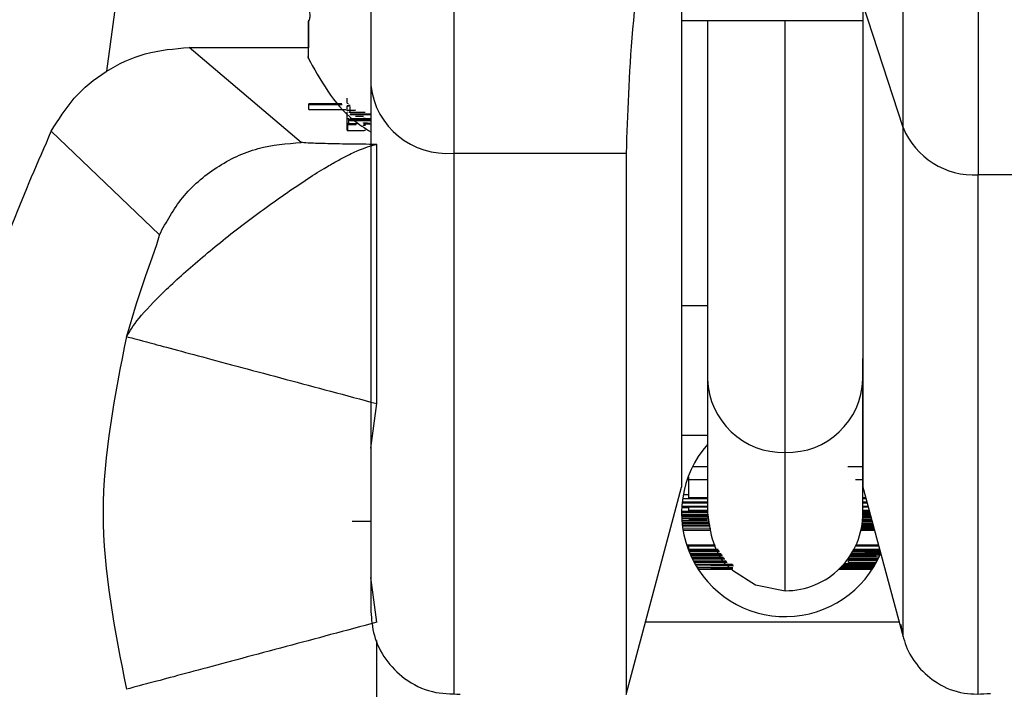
# Model space of a CAD drawing. Header units: inches. Extents: x 170 to 312, y 215 to 248.
# Tile 239 of 256: x 276.0682 to 276.1032, y 224.0329 to 224.0567. Entities that reach past the tile are written whole.
import ezdxf
from ezdxf import colors
from ezdxf.entities.mleader import LeaderData, LeaderLine
from ezdxf.math import Vec2, Vec3

# ---------------------------------------------------------------- set-up
doc = ezdxf.new("R2010")
doc.units = ezdxf.units.IN
doc.header["$LTSCALE"] = 0.25
doc.header["$MEASUREMENT"] = 0
doc.layers.add('ANNOTATIONS', color=1, linetype='Continuous')
doc.layers.add('MOTOR LH', color=7, linetype='Continuous')
doc.styles.add('ARIAL', font='arial.ttf', dxfattribs={"height": 0.09375})

msp = doc.modelspace()

# ---------------------------------------------------------------- linework, layer by layer
at = {"layer": 'MOTOR LH'}
for p, q in [((276.07127776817, 224.0548791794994), (276.0719796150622, 224.0601951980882)), ((276.0996358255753, 224.0528745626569), (276.0982076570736, 224.0572723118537)), ((276.0784610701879, 224.0566923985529), (276.0784610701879, 224.0566818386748)), ((276.0784610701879, 224.0566321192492), (276.0784610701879, 224.0557125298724)), ((276.0917484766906, 224.0566844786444), (276.0982076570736, 224.0566844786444)), ((276.0782003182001, 224.0523430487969), (276.0742051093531, 224.0557217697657)), ((276.0742051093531, 224.0557217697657), (276.0784610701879, 224.0557217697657)), ((276.0784610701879, 224.0553292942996), (276.0784891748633, 224.055263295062)), ((276.0798286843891, 224.053739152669), (276.0798286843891, 224.0539239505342)), ((276.079645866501, 224.0537118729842), (276.0784710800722, 224.0537118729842)), ((276.0784710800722, 224.0535121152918), (276.0784710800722, 224.0537118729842)), ((276.0784710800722, 224.053696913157), (276.0796567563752, 224.053696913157)), ((276.0784710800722, 224.0535121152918), (276.0797907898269, 224.0535121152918)), ((276.0798286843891, 224.0537360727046), (276.0798663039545, 224.0537307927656)), ((276.0798286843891, 224.0536454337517), (276.0799226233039, 224.0536335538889)), ((276.0798286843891, 224.0534659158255), (276.0798286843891, 224.0536454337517)), ((276.079937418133, 224.0534210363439), (276.079937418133, 224.0536194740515)), ((276.0798286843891, 224.0527746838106), (276.0798286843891, 224.0534236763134)), ((276.0798953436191, 224.0534139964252), (276.0804776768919, 224.0534139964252)), ((276.0798953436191, 224.0530087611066), (276.0798953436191, 224.0531931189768)), ((276.079937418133, 224.0533523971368), (276.079937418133, 224.0533374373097)), ((276.0806756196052, 224.0533523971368), (276.079937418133, 224.0533523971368)), ((276.079937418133, 224.0533374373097), (276.0806756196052, 224.0533374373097)), ((276.079937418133, 224.0531086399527), (276.079937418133, 224.0531799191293)), ((276.0806756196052, 224.0531799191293), (276.079937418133, 224.0531799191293)), ((276.0806756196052, 224.0531649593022), (276.079937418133, 224.0531649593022)), ((276.0806756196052, 224.0531235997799), (276.079937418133, 224.0531235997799)), ((276.0806756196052, 224.0531086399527), (276.079937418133, 224.0531086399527)), ((276.0692939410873, 224.0527390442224), (276.0731430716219, 224.0490536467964)), ((276.0798602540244, 224.0527636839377), (276.0798602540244, 224.052948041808)), ((276.0798602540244, 224.0527636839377), (276.0804425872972, 224.0527636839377)), ((276.0805211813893, 224.0530241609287), (276.0805211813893, 224.0530452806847)), ((276.0836283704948, 224.0519642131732), (276.0897704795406, 224.0519642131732)), ((276.1037440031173, 224.051190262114), (276.1023096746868, 224.051190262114)), ((276.0926711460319, 224.047568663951), (276.0926711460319, 224.0391528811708)), ((276.0926711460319, 224.0465236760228), (276.0917484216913, 224.0465236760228)), ((276.0982075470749, 224.0391528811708), (276.0982075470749, 224.0446470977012)), ((276.0806755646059, 224.0414536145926), (276.0808850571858, 224.0430472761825)), ((276.0917484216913, 224.0419208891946), (276.0926711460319, 224.0419208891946)), ((276.0954393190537, 224.0363844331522), (276.0954393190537, 224.041307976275)), ((276.0926711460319, 224.0407997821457), (276.0921357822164, 224.0407997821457)), ((276.0982075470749, 224.0407997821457), (276.0976649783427, 224.0407997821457)), ((276.0920036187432, 224.0404398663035), (276.0919796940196, 224.0404398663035)), ((276.0920036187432, 224.0396905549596), (276.0920036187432, 224.0404398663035)), ((276.0926711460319, 224.040336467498), (276.0920036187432, 224.040336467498)), ((276.0982075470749, 224.040336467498), (276.0979421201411, 224.040336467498)), ((276.0981970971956, 224.0401142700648), (276.0996357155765, 224.0347454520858)), ((276.0897703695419, 224.0326937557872), (276.0917483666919, 224.0400755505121)), ((276.0920036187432, 224.0397939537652), (276.0918043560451, 224.0397939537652)), ((276.0917664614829, 224.039518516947), (276.0926711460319, 224.039518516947)), ((276.0926711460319, 224.0395391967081), (276.0917686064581, 224.0395391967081)), ((276.0917846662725, 224.0396698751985), (276.0926711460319, 224.0396698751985)), ((276.0926711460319, 224.0396905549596), (276.0920036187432, 224.0396905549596)), ((276.0983106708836, 224.0396905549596), (276.0982075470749, 224.0396905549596)), ((276.0982075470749, 224.0396698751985), (276.0983161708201, 224.0396698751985)), ((276.0983512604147, 224.0395391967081), (276.0982075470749, 224.0395391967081)), ((276.0982075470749, 224.039518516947), (276.0983567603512, 224.039518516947)), ((276.0917484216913, 224.0391674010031), (276.0926711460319, 224.0391674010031)), ((276.0926711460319, 224.0391880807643), (276.09174853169, 224.0391880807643)), ((276.0917489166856, 224.039215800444), (276.0926711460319, 224.039215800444)), ((276.0926711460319, 224.0390846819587), (276.0917490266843, 224.0390846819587)), ((276.0917494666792, 224.0390640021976), (276.0926711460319, 224.0390640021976)), ((276.0920036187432, 224.0393394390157), (276.0917530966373, 224.0393394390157)), ((276.0917545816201, 224.0393671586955), (276.0926711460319, 224.0393671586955)), ((276.0926711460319, 224.0393878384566), (276.0917557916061, 224.0393878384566)), ((276.0920036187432, 224.0392360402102), (276.0920036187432, 224.0393671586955)), ((276.0926711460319, 224.0392360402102), (276.0920036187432, 224.0392360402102)), ((276.0983918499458, 224.0393878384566), (276.0981976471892, 224.0393878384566)), ((276.0981992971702, 224.0393671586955), (276.0983973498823, 224.0393671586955)), ((276.0984762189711, 224.0390728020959), (276.0982063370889, 224.0390701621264)), ((276.0982860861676, 224.0390952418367), (276.0982069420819, 224.0390943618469)), ((276.0984323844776, 224.0392360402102), (276.0982075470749, 224.0392360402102)), ((276.0982075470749, 224.0392153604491), (276.0984379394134, 224.0392153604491)), ((276.0982075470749, 224.0391819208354), (276.0984475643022, 224.0391797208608)), ((276.0982075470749, 224.0391581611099), (276.0982860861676, 224.0391568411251)), ((276.0982860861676, 224.0391568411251), (276.0984548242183, 224.039152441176)), ((276.0982860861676, 224.0391568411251), (276.0982860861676, 224.0390952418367)), ((276.0984689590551, 224.0391000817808), (276.0982860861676, 224.0390952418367)), ((276.0806755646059, 224.038849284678), (276.0800080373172, 224.038849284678)), ((276.0926711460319, 224.0390367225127), (276.0917502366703, 224.0390367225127)), ((276.091750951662, 224.0390160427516), (276.0926711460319, 224.0390160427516)), ((276.0926711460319, 224.0389500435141), (276.0917545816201, 224.038939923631)), ((276.0917571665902, 224.0388990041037), (276.0926711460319, 224.0388990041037)), ((276.0927354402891, 224.0388277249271), (276.0917633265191, 224.0388220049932)), ((276.0927391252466, 224.0388092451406), (276.0917650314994, 224.0388035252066)), ((276.0917651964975, 224.038801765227), (276.0927417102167, 224.0387960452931)), ((276.0917670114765, 224.0387832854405), (276.0927453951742, 224.0387771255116)), ((276.0927594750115, 224.03870628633), (276.0917755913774, 224.03870628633)), ((276.0920036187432, 224.0389196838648), (276.0926711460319, 224.0389267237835)), ((276.0926711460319, 224.0389196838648), (276.0920036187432, 224.0389196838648)), ((276.0985744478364, 224.03870628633), (276.0981712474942, 224.03870628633)), ((276.0981772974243, 224.0387450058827), (276.0985647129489, 224.0387423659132)), ((276.0985592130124, 224.0387630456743), (276.09818026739, 224.0387652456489)), ((276.0981897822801, 224.0388396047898), (276.0985380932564, 224.0388418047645)), ((276.0985325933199, 224.0388620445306), (276.0981920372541, 224.038860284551)), ((276.0981958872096, 224.0388990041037), (276.098522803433, 224.0388990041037)), ((276.0985172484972, 224.0389196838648), (276.0981977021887, 224.0389196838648)), ((276.0982024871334, 224.0389856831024), (276.0984986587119, 224.0389887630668)), ((276.0984920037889, 224.0390138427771), (276.0982039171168, 224.0390107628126)), ((276.0982041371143, 224.0390160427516), (276.0984914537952, 224.0390160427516)), ((276.0984858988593, 224.0390367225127), (276.0982050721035, 224.0390367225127)), ((276.0917803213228, 224.0386693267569), (276.092767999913, 224.0386631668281)), ((276.0927836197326, 224.038583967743), (276.0917935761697, 224.0385778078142)), ((276.0917995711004, 224.0385408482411), (276.0927921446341, 224.0385408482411)), ((276.0981390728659, 224.0385408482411), (276.0986187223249, 224.0385408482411)), ((276.0986131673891, 224.0385615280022), (276.0981436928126, 224.0385615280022)), ((276.0981512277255, 224.0385971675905), (276.0986028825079, 224.0386002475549)), ((276.0985973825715, 224.0386204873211), (276.0981553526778, 224.0386178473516)), ((276.0981576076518, 224.0386292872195), (276.0985957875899, 224.03862664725)), ((276.0985902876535, 224.0386468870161), (276.0981614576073, 224.0386499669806)), ((276.0981678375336, 224.0386856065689), (276.0985800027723, 224.0386856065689)), ((276.0929449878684, 224.0380040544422), (276.0919320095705, 224.0380040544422)), ((276.0987626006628, 224.0380040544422), (276.0979579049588, 224.0380040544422)), ((276.0919388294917, 224.0379833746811), (276.0929592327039, 224.0379833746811)), ((276.0920036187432, 224.0379556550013), (276.0919481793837, 224.0379556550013)), ((276.0919931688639, 224.0378315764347), (276.0930636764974, 224.0378315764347)), ((276.0920036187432, 224.0378522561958), (276.0920036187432, 224.0379833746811)), ((276.0930494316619, 224.0378522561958), (276.0920036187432, 224.0378522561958)), ((276.0930827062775, 224.0378042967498), (276.09200389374, 224.0378042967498)), ((276.0920120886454, 224.0377836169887), (276.093096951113, 224.0377836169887)), ((276.0931539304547, 224.0377008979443), (276.0920462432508, 224.0377008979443)), ((276.0920551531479, 224.0376802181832), (276.0931681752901, 224.0376802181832)), ((276.0931871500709, 224.0376529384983), (276.0920673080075, 224.0376529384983)), ((276.0988113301, 224.0376529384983), (276.0977659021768, 224.0376529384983)), ((276.0978933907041, 224.0376837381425), (276.0977853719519, 224.0376832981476)), ((276.0982860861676, 224.0377114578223), (276.0977991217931, 224.0377057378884)), ((276.0978422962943, 224.0377783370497), (276.0982860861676, 224.0377730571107)), ((276.0978550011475, 224.0378007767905), (276.0978933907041, 224.0378007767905)), ((276.0978719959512, 224.0378315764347), (276.0988087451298, 224.0378315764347)), ((276.098803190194, 224.0378522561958), (276.0978831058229, 224.0378522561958)), ((276.0978933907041, 224.0378315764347), (276.0978933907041, 224.0378007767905)), ((276.0978933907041, 224.0378007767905), (276.0986787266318, 224.0377937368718)), ((276.0986787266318, 224.0376907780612), (276.0978933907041, 224.0376837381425)), ((276.0979483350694, 224.0379833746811), (276.0987681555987, 224.0379833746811)), ((276.0982860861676, 224.0377730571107), (276.0986787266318, 224.0377629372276)), ((276.0982860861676, 224.0377730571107), (276.0982860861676, 224.0377114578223)), ((276.0986787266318, 224.0377215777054), (276.0982860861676, 224.0377114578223)), ((276.0986787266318, 224.0378315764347), (276.0986787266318, 224.0377937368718)), ((276.0986787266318, 224.0377937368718), (276.0988195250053, 224.0377915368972)), ((276.0986787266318, 224.0377629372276), (276.0988300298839, 224.0377523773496)), ((276.0986787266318, 224.0377629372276), (276.0986787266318, 224.0377215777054)), ((276.098835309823, 224.0377325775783), (276.0986787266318, 224.0377215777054)), ((276.0988290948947, 224.0376934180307), (276.0986787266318, 224.0376907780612)), ((276.0920765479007, 224.0376322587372), (276.0932013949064, 224.0376322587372)), ((276.0932424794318, 224.0375724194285), (276.0921100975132, 224.0375600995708)), ((276.0921212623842, 224.0375372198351), (276.0932585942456, 224.0375490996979)), ((276.0932678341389, 224.0375358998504), (276.0921218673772, 224.0375358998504)), ((276.0921319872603, 224.0375152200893), (276.0932820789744, 224.0375152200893)), ((276.0933287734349, 224.037447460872), (276.0921700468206, 224.0374404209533)), ((276.0933415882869, 224.0374289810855), (276.0921797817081, 224.0374219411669)), ((276.0921833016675, 224.0374153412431), (276.0933556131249, 224.0374083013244)), ((276.0921933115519, 224.0373968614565), (276.0933685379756, 224.0373898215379)), ((276.0935663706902, 224.0373225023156), (276.0922347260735, 224.0373225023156)), ((276.0927888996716, 224.0373018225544), (276.0935807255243, 224.0373018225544)), ((276.0935864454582, 224.0372965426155), (276.0927888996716, 224.0373018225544)), ((276.0974976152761, 224.0373018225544), (276.0986320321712, 224.0373018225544)), ((276.098643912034, 224.0373225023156), (276.0975159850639, 224.0373225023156)), ((276.0975526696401, 224.0373647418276), (276.0986640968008, 224.0373581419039)), ((276.098728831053, 224.037479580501), (276.0976397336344, 224.0374729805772)), ((276.0976711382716, 224.0375152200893), (276.0987466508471, 224.0375152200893)), ((276.0987567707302, 224.0375358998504), (276.0976861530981, 224.0375358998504)), ((276.0976970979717, 224.037453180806), (276.098718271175, 224.0374589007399)), ((276.0976970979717, 224.037384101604), (276.0976970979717, 224.037453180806)), ((276.0986754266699, 224.03737838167), (276.0976970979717, 224.037384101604)), ((276.0977289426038, 224.0375970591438), (276.0987912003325, 224.0376080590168)), ((276.0986787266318, 224.0376322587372), (276.09774571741, 224.0376216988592)), ((276.0977524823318, 224.0376322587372), (276.0986787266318, 224.0376322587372)), ((276.092257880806, 224.0372824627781), (276.0935946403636, 224.0372741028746)), ((276.0935748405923, 224.0372054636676), (276.09230947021, 224.0371975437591)), ((276.0923349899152, 224.0371570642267), (276.0935617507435, 224.0371570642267)), ((276.0927888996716, 224.0371777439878), (276.0935687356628, 224.0371830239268)), ((276.0935674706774, 224.0371777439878), (276.0927888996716, 224.0371777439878)), ((276.0973577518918, 224.0371570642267), (276.0985436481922, 224.0371570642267)), ((276.0985568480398, 224.0371777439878), (276.0973789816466, 224.0371777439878)), ((276.0974097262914, 224.037208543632), (276.0985808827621, 224.0372160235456)), ((276.0985934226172, 224.0372367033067), (276.0974302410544, 224.0372292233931)), ((276.0974497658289, 224.0372499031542), (276.0985970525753, 224.0372424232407)), ((276.0986093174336, 224.0372631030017), (276.0974692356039, 224.0372705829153)), ((276.0808851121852, 224.035259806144), (276.0806755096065, 224.0368539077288)), ((276.0994978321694, 224.035259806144), (276.090458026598, 224.035259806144))]:
    msp.add_line(p, q, dxfattribs=at)
at = {"layer": 'MOTOR LH', "flags": 128}
for points in [[(276.1023098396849, 224.0784519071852), (276.1023098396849, 224.0728437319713), (276.1023097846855, 224.069553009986), (276.1023097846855, 224.0626380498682), (276.1023097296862, 224.0592866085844), (276.1023097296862, 224.0534478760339), (276.1023096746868, 224.051190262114)], [(276.0836285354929, 224.0776687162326), (276.0836284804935, 224.0745341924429), (276.0836284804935, 224.0675285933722), (276.0836284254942, 224.0639254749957), (276.0836284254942, 224.0572032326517), (276.0836283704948, 224.0543419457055)], [(276.09174853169, 224.0693893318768), (276.09174853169, 224.0627524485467), (276.0917484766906, 224.0578931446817), (276.0917484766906, 224.0535657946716), (276.0917484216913, 224.0498007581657), (276.0917484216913, 224.0421122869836), (276.0917483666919, 224.0408103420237), (276.0917483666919, 224.0400755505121)], [(276.0996357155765, 224.0347454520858), (276.0996357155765, 224.036815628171), (276.099635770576, 224.0387898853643), (276.099635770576, 224.0446352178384), (276.0996358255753, 224.0484675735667), (276.0996358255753, 224.0575332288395)], [(276.0926712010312, 224.0566844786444), (276.0926712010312, 224.0493141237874), (276.0926711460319, 224.047568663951)], [(276.0954393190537, 224.041307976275), (276.0954393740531, 224.0424026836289), (276.0954393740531, 224.0500291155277), (276.0954394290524, 224.052523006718), (276.0954394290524, 224.0566844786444)], [(276.0836283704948, 224.0543419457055), (276.0836283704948, 224.0472848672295), (276.0836283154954, 224.0432127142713), (276.0836283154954, 224.0369973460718), (276.083628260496, 224.0348968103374), (276.083628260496, 224.0326937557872)], [(276.0808851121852, 224.0430472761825), (276.0808851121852, 224.0506477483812), (276.0808851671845, 224.0515123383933), (276.0808851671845, 224.0522726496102)], [(276.0897704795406, 224.0519642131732), (276.0897704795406, 224.0472848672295), (276.0897704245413, 224.0432122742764), (276.0897704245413, 224.0369973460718), (276.0897703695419, 224.0348968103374), (276.0897703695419, 224.0326937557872)], [(276.1023096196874, 224.0326937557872), (276.1023096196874, 224.0394850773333), (276.1023096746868, 224.0427837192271), (276.1023096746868, 224.051190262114)], [(276.0731430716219, 224.0490536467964), (276.0731443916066, 224.049050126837), (276.0731414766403, 224.049023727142), (276.0730375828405, 224.0486954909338), (276.0728834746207, 224.0482568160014), (276.0726388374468, 224.047558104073), (276.0723169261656, 224.0465923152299), (276.0719763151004, 224.0454316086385)], [(276.0935599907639, 224.0371201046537), (276.0943799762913, 224.0365951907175), (276.0954393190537, 224.0363844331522)], [(276.0808850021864, 224.0260348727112), (276.0808850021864, 224.031776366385), (276.0808850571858, 224.0334848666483), (276.0808850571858, 224.0346081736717)]]:
    msp.add_lwpolyline(points, dxfattribs=at)
at = {"layer": 'MOTOR LH'}
for centre, radius, start, end in [((276.0833788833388, 224.054673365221), 0.002720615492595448, 186.474509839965, 275.2615564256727), ((276.1021603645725, 224.0539177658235), 0.002731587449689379, 202.4516479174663, 273.1333813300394), ((276.0953618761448, 224.0439988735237), 0.002692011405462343, 181.7678302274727, 271.6484937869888), ((276.0955168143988, 224.0439988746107), 0.002692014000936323, 268.3503913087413, 358.2321483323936), ((276.0954393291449, 224.039153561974), 0.003690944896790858, 138.5900551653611, 337.1002917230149), ((276.0954393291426, 224.0391527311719), 0.002768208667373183, 269.999677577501, 359.9996775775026)]:
    msp.add_arc(centre, radius, start, end, dxfattribs=at)
for points, knots in [([(276.0806757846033, 224.0767856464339), (276.0806757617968, 224.0759281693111), (276.0806757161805, 224.0742130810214), (276.080675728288, 224.0712299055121), (276.0806757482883, 224.0680989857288), (276.0806756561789, 224.0649140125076), (276.08067567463, 224.0618148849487), (276.0806756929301, 224.0589395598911), (276.0806756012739, 224.0563616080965), (276.0806756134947, 224.0550315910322), (276.0806756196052, 224.0543665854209)], [0, 0, 0, 0, 0.1249905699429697, 0.2500006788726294, 0.3749972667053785, 0.5000025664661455, 0.6249960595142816, 0.7499941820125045, 0.874997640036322, 1, 1, 1, 1]), ([(276.0917485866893, 224.0681115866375), (276.0913675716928, 224.0660513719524), (276.0906052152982, 224.0619291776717), (276.0899094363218, 224.0561029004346), (276.0898166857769, 224.0533404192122), (276.0897704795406, 224.0519642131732)], [0, 0, 0, 0, 0.3339518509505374, 0.668189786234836, 1, 1, 1, 1]), ([(276.0784610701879, 224.0566448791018), (276.0784743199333, 224.0566676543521), (276.0785008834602, 224.0567133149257), (276.0785157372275, 224.0568376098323), (276.0785087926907, 224.0569865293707), (276.078486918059, 224.0571169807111), (276.0784673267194, 224.057191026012), (276.0784610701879, 224.0572146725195)], [0, 0, 0, 0, 0.229174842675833, 0.4594572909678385, 0.6793833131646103, 0.8976104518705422, 0.9999999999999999, 0.9999999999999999, 0.9999999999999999, 0.9999999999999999]), ([(276.0982076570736, 224.0572714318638), (276.0982076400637, 224.054674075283), (276.0982076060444, 224.0494794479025), (276.0982075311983, 224.0441041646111), (276.0982075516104, 224.0409724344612), (276.0982075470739, 224.0397296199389), (276.0982075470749, 224.040076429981), (276.0982075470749, 224.0400768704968)], [0, 0, 0, 0, 0.2499217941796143, 0.4998353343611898, 0.7497576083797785, 0.9996821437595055, 1, 1, 1, 1]), ([(276.0784610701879, 224.0553292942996), (276.0784610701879, 224.0554020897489), (276.0784610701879, 224.0555476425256), (276.0784610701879, 224.0560847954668), (276.0784610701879, 224.0565050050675), (276.0784610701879, 224.0566448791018)], [0, 0, 0, 0, 0.4002934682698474, 0.8003773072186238, 1, 1, 1, 1]), ([(276.0692939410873, 224.0527390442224), (276.0695469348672, 224.0531477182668), (276.0700615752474, 224.0539790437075), (276.0712302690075, 224.0549262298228), (276.0726367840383, 224.0555923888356), (276.0736770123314, 224.0556782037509), (276.0742051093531, 224.0557217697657)], [0, 0, 0, 0, 0.237918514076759, 0.4839742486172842, 0.7380270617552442, 0.9999999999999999, 0.9999999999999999, 0.9999999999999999, 0.9999999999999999]), ([(276.078419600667, 224.0553996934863), (276.0788800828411, 224.0545571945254), (276.0794634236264, 224.0534899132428), (276.080464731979, 224.052851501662), (276.0806756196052, 224.0527170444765)], [0, 0, 0, 0, 0.7893879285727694, 1, 1, 1, 1]), ([(276.0785000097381, 224.0552377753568), (276.0785054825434, 224.0552248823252), (276.0785121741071, 224.0552091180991), (276.0785124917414, 224.0552084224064), (276.0785125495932, 224.0552082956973)], [0, 0, 0, 0, 0.8178664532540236, 1, 1, 1, 1]), ([(276.0806756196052, 224.0543665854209), (276.0806755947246, 224.0515345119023), (276.0806755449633, 224.0458703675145), (276.080675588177, 224.0401086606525), (276.0806754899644, 224.0363394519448), (276.0806755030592, 224.0358775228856), (276.0806755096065, 224.0356465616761)], [0, 0, 0, 0, 0.2500013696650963, 0.5000025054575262, 0.7500048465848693, 1, 1, 1, 1]), ([(276.0799444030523, 224.0536590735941), (276.0799034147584, 224.0536562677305), (276.0798359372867, 224.0536516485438), (276.0798307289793, 224.0536471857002), (276.0798286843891, 224.0536454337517)], [0, 0, 0, 0, 0.6074367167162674, 0.9999999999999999, 0.9999999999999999, 0.9999999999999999, 0.9999999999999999]), ([(276.0801339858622, 224.0534857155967), (276.0800774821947, 224.053484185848), (276.0799377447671, 224.053480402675), (276.0798427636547, 224.0534728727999), (276.0798327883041, 224.0534679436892), (276.0798286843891, 224.0534659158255)], [0, 0, 0, 0, 0.2854950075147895, 0.7060486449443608, 1, 1, 1, 1]), ([(276.0798286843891, 224.053202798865), (276.0798331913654, 224.0532016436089), (276.0798449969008, 224.0531986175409), (276.0798761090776, 224.0531952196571), (276.0798953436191, 224.0531931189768)], [0, 0, 0, 0, 0.3817680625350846, 1, 1, 1, 1]), ([(276.0804110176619, 224.0532692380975), (276.0803576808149, 224.0532687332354), (276.0802526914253, 224.053267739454), (276.0801731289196, 224.0532657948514), (276.0801339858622, 224.0532648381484)], [0, 0, 0, 0, 0.5080213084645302, 1, 1, 1, 1]), ([(276.0804776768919, 224.0531931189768), (276.0804615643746, 224.0531938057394), (276.0804371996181, 224.0531948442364), (276.0804150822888, 224.0531966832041), (276.0804123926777, 224.0531975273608), (276.0804110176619, 224.0531979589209)], [0, 0, 0, 0, 0.4883131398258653, 0.7384091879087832, 1, 1, 1, 1]), ([(276.0692937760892, 224.0255702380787), (276.0683524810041, 224.0277345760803), (276.0664700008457, 224.0320629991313), (276.0657279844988, 224.039154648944), (276.0664701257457, 224.0462462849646), (276.0683526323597, 224.0505747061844), (276.0692939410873, 224.0527390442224)], [0, 0, 0, 0, 0.2500143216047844, 0.4999994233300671, 0.7499849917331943, 0.9999999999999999, 0.9999999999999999, 0.9999999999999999, 0.9999999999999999]), ([(276.0798286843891, 224.0530347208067), (276.0798352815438, 224.0530319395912), (276.0798514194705, 224.0530251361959), (276.079991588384, 224.0530164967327), (276.0801462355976, 224.0530122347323), (276.0801924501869, 224.0530109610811)], [0, 0, 0, 0, 0.3265230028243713, 0.7987389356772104, 1, 1, 1, 1]), ([(276.0799008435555, 224.0529682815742), (276.0798795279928, 224.0529668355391), (276.0798360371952, 224.0529638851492), (276.079831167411, 224.0529606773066), (276.0798286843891, 224.0529590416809)], [0, 0, 0, 0, 0.4901166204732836, 0.9999999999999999, 0.9999999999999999, 0.9999999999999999, 0.9999999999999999]), ([(276.0798286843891, 224.0529590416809), (276.0798306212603, 224.052957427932), (276.0798350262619, 224.0529537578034), (276.0798511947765, 224.0529500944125), (276.0798602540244, 224.052948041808)], [0, 0, 0, 0, 0.4396981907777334, 1, 1, 1, 1]), ([(276.0798286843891, 224.0527746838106), (276.0798306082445, 224.0527730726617), (276.0798349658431, 224.0527694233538), (276.0798511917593, 224.0527657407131), (276.0798602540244, 224.0527636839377)], [0, 0, 0, 0, 0.4414943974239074, 1, 1, 1, 1]), ([(276.0801580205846, 224.052974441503), (276.0801010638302, 224.0529736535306), (276.0799901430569, 224.0529721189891), (276.0799300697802, 224.0529695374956), (276.0799008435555, 224.0529682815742)], [0, 0, 0, 0, 0.5134904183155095, 1, 1, 1, 1]), ([(276.0804110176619, 224.0530342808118), (276.080413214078, 224.0530359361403), (276.0804186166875, 224.0530400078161), (276.0804829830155, 224.0530433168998), (276.0805211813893, 224.0530452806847)], [0, 0, 0, 0, 0.4065472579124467, 1, 1, 1, 1]), ([(276.080469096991, 224.0530263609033), (276.0804587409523, 224.0530270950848), (276.0804379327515, 224.0530285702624), (276.080416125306, 224.0530312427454), (276.0804129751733, 224.0530331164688), (276.0804110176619, 224.0530342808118)], [0, 0, 0, 0, 0.2727866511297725, 0.5481052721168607, 0.9999999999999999, 0.9999999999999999, 0.9999999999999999, 0.9999999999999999]), ([(276.0804110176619, 224.0529537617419), (276.0804122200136, 224.0529545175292), (276.0804149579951, 224.0529562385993), (276.0804410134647, 224.0529579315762), (276.0804787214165, 224.052959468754), (276.0804898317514, 224.0529599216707)], [0, 0, 0, 0, 0.3557839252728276, 0.8101870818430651, 1, 1, 1, 1]), ([(276.0804425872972, 224.052948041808), (276.0804345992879, 224.0529491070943), (276.0804185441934, 224.0529512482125), (276.0804135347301, 224.0529529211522), (276.0804110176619, 224.0529537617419)], [0, 0, 0, 0, 0.4975373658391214, 1, 1, 1, 1]), ([(276.0804150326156, 224.053006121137), (276.0804274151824, 224.0530058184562), (276.0804982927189, 224.053004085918), (276.0805954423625, 224.0530032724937), (276.0806756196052, 224.0530026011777)], [0, 0, 0, 0, 0.1747036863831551, 1, 1, 1, 1]), ([(276.0804425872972, 224.0527733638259), (276.0804467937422, 224.0527736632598), (276.0804556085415, 224.0527742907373), (276.0804780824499, 224.0527748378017), (276.0804898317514, 224.0527751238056)], [0, 0, 0, 0, 0.4772025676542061, 1, 1, 1, 1]), ([(276.0806415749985, 224.0530202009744), (276.0806109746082, 224.0530210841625), (276.080538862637, 224.0530231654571), (276.0804945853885, 224.053025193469), (276.080469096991, 224.0530263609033)], [0, 0, 0, 0, 0.4243454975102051, 1, 1, 1, 1]), ([(276.0719763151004, 224.0454316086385), (276.0720905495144, 224.0456261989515), (276.0723191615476, 224.0460156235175), (276.0732729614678, 224.0470229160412), (276.0745579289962, 224.0481725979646), (276.0760655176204, 224.0493958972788), (276.0776353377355, 224.0505287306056), (276.0786655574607, 224.0512145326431), (276.0793068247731, 224.0515892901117), (276.0797090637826, 224.0518117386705), (276.0803641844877, 224.0521432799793), (276.0806770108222, 224.0522209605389), (276.0808851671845, 224.0522726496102)], [0, 0, 0, 0, 0.1249251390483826, 0.2500068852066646, 0.374867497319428, 0.4998253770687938, 0.6247179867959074, 0.7496166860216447, 0.7712754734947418, 0.812332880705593, 0.875125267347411, 1, 1, 1, 1]), ([(276.0731431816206, 224.0490540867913), (276.0733935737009, 224.049512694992), (276.0739050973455, 224.0504495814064), (276.0751462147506, 224.0515072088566), (276.0766162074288, 224.0522125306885), (276.0776797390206, 224.0523001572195), (276.0782003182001, 224.0523430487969)], [0, 0, 0, 0, 0.2447494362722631, 0.4999963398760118, 0.7552573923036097, 1, 1, 1, 1]), ([(276.0808851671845, 224.0522726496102), (276.0805451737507, 224.052275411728), (276.0798496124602, 224.0522810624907), (276.0790219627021, 224.0522983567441), (276.078373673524, 224.0523192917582), (276.0782572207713, 224.052335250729), (276.0782003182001, 224.0523430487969)], [0, 0, 0, 0, 0.2456789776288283, 0.5026120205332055, 0.75696018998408, 1, 1, 1, 1]), ([(276.0719794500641, 224.0328767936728), (276.071565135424, 224.0349691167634), (276.0707365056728, 224.0391537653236), (276.0715651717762, 224.0433384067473), (276.0719795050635, 224.0454307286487)], [0, 0, 0, 0, 0.4999997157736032, 1, 1, 1, 1]), ([(276.0719762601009, 224.0454311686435), (276.0721317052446, 224.0453895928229), (276.0724548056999, 224.0453031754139), (276.0745376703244, 224.0447459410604), (276.0775007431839, 224.0439525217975), (276.0797858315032, 224.0433413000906), (276.0808850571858, 224.0430472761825)], [0, 0, 0, 0, 0.2405530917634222, 0.5000015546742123, 0.7594792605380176, 1, 1, 1, 1]), ([(276.0926711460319, 224.0391528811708), (276.0927179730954, 224.0388009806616), (276.0928158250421, 224.0380656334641), (276.0932146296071, 224.0373294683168), (276.0935571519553, 224.0371269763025), (276.0935635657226, 224.0371231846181)], [0, 0, 0, 0, 0.4738352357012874, 0.9901475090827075, 1, 1, 1, 1]), ([(276.0806755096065, 224.0356465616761), (276.0807003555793, 224.0353572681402), (276.0807519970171, 224.0347559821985), (276.0811768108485, 224.0339141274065), (276.0818798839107, 224.0331945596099), (276.0828228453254, 224.0327236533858), (276.0835267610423, 224.0327096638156), (276.0838622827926, 224.0327029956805)], [0, 0, 0, 0, 0.1783730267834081, 0.3707417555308, 0.568450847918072, 0.7943018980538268, 1, 1, 1, 1]), ([(276.0808850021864, 224.0352602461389), (276.0797857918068, 224.0349659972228), (276.0775008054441, 224.0343543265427), (276.0745375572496, 224.0335617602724), (276.0724547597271, 224.0330043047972), (276.0721316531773, 224.0329179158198), (276.0719762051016, 224.0328763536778)], [0, 0, 0, 0, 0.2405283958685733, 0.4999990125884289, 0.7594471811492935, 1, 1, 1, 1]), ([(276.0995555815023, 224.0351819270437), (276.0996043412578, 224.0349211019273), (276.0997058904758, 224.0343778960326), (276.100163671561, 224.0336435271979), (276.1008679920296, 224.0330363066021), (276.1017789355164, 224.0326692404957), (276.102436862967, 224.0327096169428), (276.1027519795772, 224.0327289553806)], [0, 0, 0, 0, 0.1760699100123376, 0.3666909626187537, 0.5638254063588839, 0.7910926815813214, 1, 1, 1, 1])]:
    msp.add_open_spline(points, degree=3, knots=knots, dxfattribs=at)

# ---------------------------------------------------------------- leaders
at = {"layer": 'ANNOTATIONS'}
ml = msp.add_multileader_mtext('Standard', dxfattribs=at)
ml.set_content('HAND CHAIN', color=256, style='ARIAL')
ml.set_leader_properties()
ml.build(insert=Vec2(0, 0))
ml.multileader.update_dxf_attribs({"dogleg_length": 0.36, "arrow_head_size": 0.09375})
ctx = ml.context
ctx.base_point, ctx.char_height, ctx.arrow_head_size, ctx.landing_gap_size, ctx.plane_origin = Vec3(274.5287879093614, 224.0030202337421), 0.09375, 0.09375, 0.09, Vec3(276.2875667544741, 223.5697923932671)
ctx.text_align_type = 2
notes = []
notes.append((ctx, [(0, (1, 1, 0), (275.6004863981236, 224.0030202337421), (-1, 0), 0.09795701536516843, [(0, [(276.3603427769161, 223.6527164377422)], 0, [])])]))
ctx.mtext.insert, ctx.mtext.alignment, ctx.mtext.flow_direction = Vec3(275.4125293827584, 224.0506946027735), 3, 5
for ctx, leaders in notes:
    for number, flags, end, landing, length, lines in leaders:
        leader = LeaderData()
        leader.index, (leader.has_last_leader_line, leader.has_dogleg_vector, leader.attachment_direction) = number, flags
        leader.last_leader_point, leader.dogleg_vector, leader.dogleg_length = Vec3(end), Vec3(landing), length
        for number, points, colour, breaks in lines:
            line = LeaderLine()
            line.index, line.vertices, line.color, line.breaks = number, Vec3.list(points), colors.encode_raw_color(colour), breaks
            leader.lines.append(line)
        ctx.leaders.append(leader)

doc.saveas('drawing.dxf')
